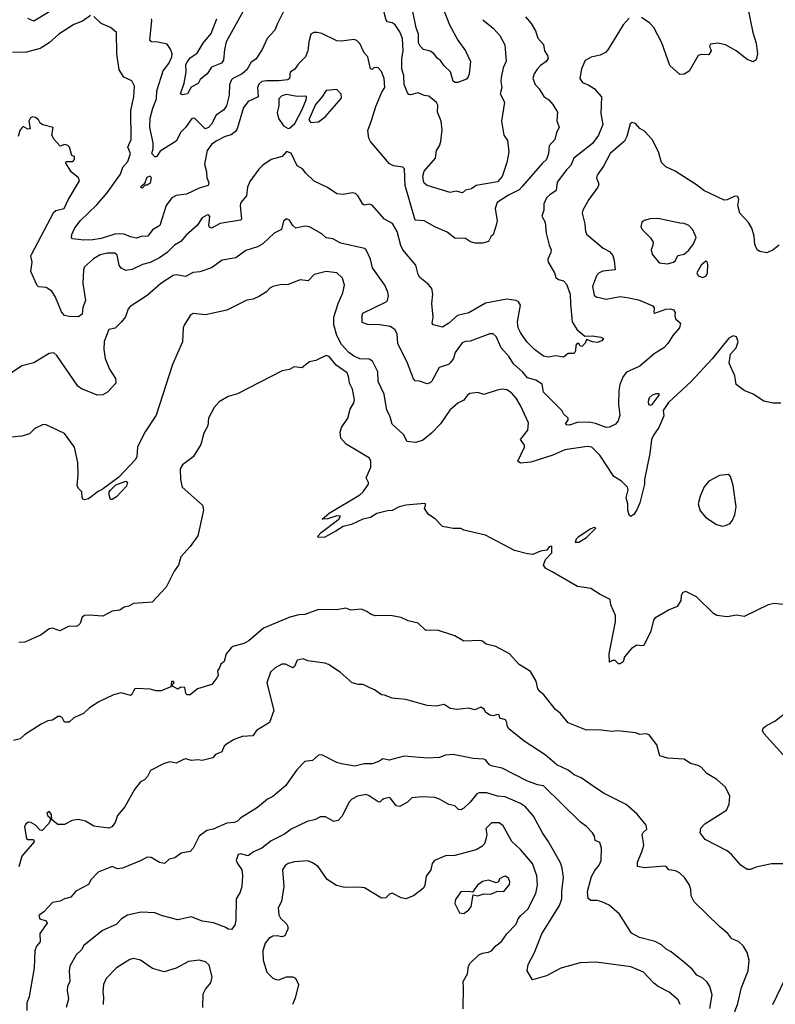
# Model space of a CAD drawing. Extents: x 1771496 to 1971148, y 471553 to 643630.
# Tile 118 of 256: x 1883381 to 1888320, y 517156 to 523589. Entities that reach past the tile are written whole.
import ezdxf

# ---------------------------------------------------------------- set-up
doc = ezdxf.new("R2010")
doc.units = 0

msp = doc.modelspace()

# ---------------------------------------------------------------- linework, layer by layer
at = {"layer": '0CON10XD'}
for points in [[(1885116, 523664), (1885065.7, 523564.3), (1885049.3, 523520.7), (1884998.5, 523465), (1884966.9, 523393.1), (1884925, 523331.9), (1884895, 523312.2), (1884865, 523261.2), (1884835.8, 523234.2), (1884775, 523205.3), (1884765.4, 523195), (1884752.1, 523165), (1884751.4, 523095), (1884732.8, 523025), (1884715, 522999.3), (1884666.4, 522965), (1884635, 522906.7), (1884615, 522883.5), (1884593.8, 522875), (1884525, 522945.6), (1884506.2, 522943.8), (1884465, 522884), (1884435, 522854), (1884404.4, 522795), (1884300.6, 522729.4), (1884275, 522692.5), (1884265, 522693.3), (1884245.8, 522715), (1884253.5, 522745), (1884253.8, 522785), (1884231.1, 522885), (1884234.7, 522945), (1884250.7, 523010.7), (1884275, 523072), (1884278.4, 523125), (1884319.1, 523255), (1884356.9, 523303.1), (1884376.1, 523345), (1884378.8, 523365), (1884366.9, 523396.9), (1884345, 523427.8), (1884285, 523442.3), (1884243.3, 523443.3), (1884233, 523453), (1884245.7, 523585.7), (1884243.8, 523593.8)], [(1886146.6, 523666.6), (1886191.4, 523555), (1886244.4, 523455), (1886295.8, 523385), (1886327.5, 523315), (1886318.8, 523235), (1886313.3, 523215), (1886300.7, 523199.3), (1886245, 523177.5), (1886225, 523177.5), (1886215, 523187.5), (1886197.1, 523247.1), (1886155, 523286.9), (1886131.3, 523321.3), (1886110.9, 523335), (1886087.8, 523367.8), (1886065, 523382.2), (1886020, 523395), (1885998, 523415), (1885987, 523437), (1885987.2, 523495), (1885973.2, 523535), (1885945.3, 523675)], [(1888138.9, 523675), (1888172.2, 523505), (1888194.3, 523434.3), (1888204, 523365), (1888193.6, 523326.4), (1888175, 523313.8), (1888135, 523328.6), (1888114.4, 523345), (1888064.4, 523385), (1887995, 523425.4), (1887945, 523434.4), (1887895, 523429.2), (1887888.6, 523415), (1887899.5, 523385), (1887885, 523358.6), (1887835, 523360.5), (1887815.7, 523354.3), (1887757.7, 523252.3), (1887725, 523232.5), (1887695, 523230), (1887629.7, 523289.7), (1887577.8, 523437.8), (1887525, 523537.5), (1887499.4, 523565), (1887445, 523603.5)], [(1883845, 523616.7), (1883791.5, 523578.5), (1883735, 523558.2), (1883636.9, 523495), (1883575, 523437.5), (1883515, 523399.5), (1883425, 523375.5), (1883335, 523374.4)], [(1887365, 523599.2), (1887325, 523554.2), (1887225, 523392), (1887209.2, 523375), (1887175, 523356.9), (1887117, 523343), (1887077.7, 523322.3), (1887052.3, 523267.7), (1887042.7, 523205), (1887058.8, 523178.8), (1887101.4, 523161.4), (1887135, 523139.1), (1887184.5, 523085), (1887180.4, 522975), (1887191.6, 522905), (1887163.9, 522835), (1887125, 522780.5), (1887003.8, 522685), (1886983.3, 522636.7), (1886955, 522608.5), (1886893.2, 522526.8), (1886888, 522472), (1886845, 522445.3), (1886825, 522424.5), (1886807.4, 522385), (1886806.2, 522345), (1886794.3, 522305), (1886815.7, 522265), (1886821.5, 522195), (1886840.8, 522115), (1886854, 522085), (1886852.3, 522067.7), (1886832, 522025), (1886834.2, 522005), (1886876, 521935), (1886886.2, 521905), (1886902.1, 521892.1), (1886935, 521882.5), (1886955, 521861.2), (1886978.9, 521795), (1886980.2, 521730.2), (1886992.1, 521615), (1887025, 521563.3), (1887075, 521520), (1887125, 521523.3), (1887180, 521515), (1887196.7, 521505), (1887185, 521490), (1887155, 521480), (1887125, 521483.3), (1887085, 521500), (1887076.7, 521475), (1887055, 521454), (1887045, 521457.5), (1887035, 521473.3), (1887025, 521472.5), (1887015, 521462.5), (1887014.2, 521425.8), (1887005, 521408.8), (1886965, 521408.6), (1886935, 521383.6), (1886885, 521393.3), (1886834.2, 521384.2), (1886805, 521390), (1886745, 521434.5), (1886695.6, 521485), (1886653.3, 521545), (1886640, 521575), (1886634.5, 521615.5), (1886653.9, 521723.9), (1886641.5, 521745), (1886625, 521754.7), (1886565, 521763.6), (1886425, 521737.1), (1886316, 521674), (1886243, 521657), (1886186.7, 521605), (1886145, 521580.8), (1886083.3, 521595), (1886076.7, 521605), (1886084, 521645), (1886075.7, 521735), (1886081.9, 521795), (1886075, 521832.5), (1886050.9, 521860.9), (1885997.1, 521905), (1885985.7, 521925), (1885970, 521985), (1885886.1, 522086.1), (1885873, 522113), (1885848.5, 522205), (1885817.8, 522257.8), (1885765, 522285.7), (1885685, 522378), (1885666.4, 522383.6), (1885635, 522376.7), (1885625, 522382.5), (1885592.9, 522435), (1885575, 522452.5), (1885555, 522456.9), (1885495, 522446), (1885455, 522450.8), (1885392.8, 522492.8), (1885305, 522534.3), (1885251.2, 522585), (1885228.8, 522615), (1885195, 522634), (1885175.5, 522675), (1885155, 522716.7), (1885125, 522726.7), (1885097.5, 522695), (1885025, 522674.6), (1884971.5, 522638.5), (1884945, 522613.1), (1884885, 522531.1), (1884869.7, 522495), (1884863, 522437), (1884826.6, 522393.4), (1884823.3, 522375), (1884832, 522285), (1884825, 522278), (1884692.5, 522257.5), (1884635, 522227.5), (1884622.9, 522232.9), (1884618, 522245), (1884623.2, 522303.2), (1884615, 522314), (1884605, 522310.6), (1884574, 522295), (1884540.8, 522245), (1884468.7, 522181.3), (1884435, 522140), (1884394.1, 522115.9), (1884345, 522067.3), (1884295, 522032.5), (1884235, 522001.8), (1884185, 521988.2), (1884115.6, 521955.6), (1884075, 521950), (1884045, 521964.4), (1884031.5, 521985), (1884019.6, 522049.6), (1884004.3, 522064.3), (1883955, 522062.7), (1883907.6, 522052.4), (1883864.1, 522025.9), (1883805.7, 521975), (1883798.1, 521955), (1883794.4, 521865), (1883811.9, 521755), (1883795, 521707.5), (1883789.5, 521665), (1883765, 521647.5), (1883705, 521649.1), (1883675, 521656.7), (1883655, 521680.8), (1883615.4, 521775), (1883591.1, 521815), (1883555, 521838.5), (1883505, 521844.2), (1883495, 521852), (1883453.6, 521943.6), (1883463.1, 522005), (1883454.4, 522045), (1883457.8, 522055), (1883605, 522331.9), (1883618.2, 522341.8), (1883671.4, 522355), (1883699.1, 522410.9), (1883773.1, 522535), (1883765.8, 522555), (1883718.8, 522595), (1883680, 522655), (1883688.3, 522661.7), (1883728.3, 522661.7), (1883740, 522675), (1883740, 522695), (1883721.7, 522701.7), (1883707.5, 522755), (1883696.4, 522766.4), (1883675, 522772.5), (1883645, 522762.5), (1883607.5, 522805), (1883592.5, 522835), (1883600, 522885), (1883531.7, 522901.7), (1883515, 522912.5), (1883504.2, 522935), (1883485, 522950.6), (1883465, 522954.2), (1883452.4, 522947.6), (1883440.8, 522925), (1883450, 522875), (1883435, 522872.5), (1883405, 522890), (1883395, 522882.5), (1883383.3, 522865), (1883371.2, 522825)], [(1883577.9, 523642.1), (1883475, 523580), (1883435.5, 523595.5)], [(1886686.6, 523606.6), (1886724.7, 523564.7), (1886753.1, 523515), (1886768.3, 523468.3), (1886805, 523426), (1886811.5, 523385), (1886831.4, 523355), (1886835.8, 523335), (1886822.5, 523315), (1886785, 523288.5), (1886763.8, 523265), (1886744.5, 523235), (1886735.8, 523205), (1886749.2, 523165), (1886776.8, 523136.8), (1886807.9, 523087.9), (1886840, 523065), (1886865.8, 523035), (1886896.7, 522985), (1886891.7, 522928.3), (1886906, 522885), (1886888.6, 522851.4), (1886878, 522805), (1886841.8, 522765), (1886836.3, 522713.7), (1886825, 522676.2), (1886797.9, 522652.1), (1886665, 522497.8), (1886645, 522477.9), (1886575, 522442.5), (1886501.4, 522395), (1886489.2, 522355), (1886500.8, 522275), (1886496.1, 522246.1), (1886475.9, 522184.1), (1886462.5, 522175), (1886445, 522140), (1886405, 522128), (1886357.7, 522127.7), (1886327.7, 522137.7), (1886295, 522158.8), (1886225, 522161.2), (1886175, 522200), (1886094.6, 522234.6), (1886025, 522274), (1885965, 522280), (1885900.6, 522505), (1885895.6, 522615), (1885885, 522625.6), (1885825, 522634.2), (1885797.6, 522647.6), (1885673.2, 522793.2), (1885662.9, 522815), (1885657.6, 522865), (1885680.4, 522929.6), (1885709.1, 523020.9), (1885749.1, 523115), (1885768.1, 523145), (1885764.2, 523205), (1885745, 523250), (1885725, 523273.3), (1885715, 523276.7), (1885695, 523273.3), (1885685, 523263.3), (1885675, 523267.5), (1885656.8, 523345), (1885633, 523373), (1885605, 523432.5), (1885585, 523453.5), (1885565, 523460.4), (1885485, 523449.4), (1885455, 523450.9), (1885355, 523498.6), (1885325.7, 523505.7), (1885304.3, 523505.7), (1885285, 523493.3), (1885271.1, 523445), (1885265.5, 523384.5), (1885250, 523345), (1885202.2, 523297.8), (1885180, 523265), (1885149.2, 523245), (1885145, 523204.3), (1885133.8, 523196.2), (1885075, 523188.4), (1884995, 523189.7), (1884965, 523184.4), (1884945, 523166.9), (1884935, 523146.7), (1884938.9, 523085), (1884875, 523053.2), (1884845.2, 523014.8), (1884803.4, 522876.6), (1884792, 522858), (1884763.6, 522836.4), (1884725, 522826.4), (1884664.6, 522795), (1884635, 522772.3), (1884606.2, 522735), (1884590, 522645), (1884602.9, 522595), (1884604.3, 522555), (1884617.1, 522525), (1884614.1, 522505.9), (1884555, 522487.8), (1884471.7, 522448.3), (1884405, 522440), (1884375, 522424.5), (1884339.6, 522375), (1884296.7, 522245), (1884249.4, 522215), (1884218, 522175), (1884175, 522171.8), (1884145, 522161.2), (1884105, 522169.3), (1884065, 522186.7), (1884035, 522190.2), (1884002.7, 522187.3), (1883915, 522159.7), (1883859.2, 522150.8), (1883798, 522148), (1883765, 522153.1), (1883726.1, 522156.1), (1883720, 522165), (1883721.9, 522185), (1883739.1, 522225), (1883776.3, 522273.7), (1883885, 522378.5), (1883953.2, 522456.8), (1884039.8, 522580.2), (1884054.6, 522625), (1884087.2, 522662.8), (1884106.2, 522715), (1884088.9, 522755), (1884110.7, 522805), (1884108, 522995), (1884127.3, 523085), (1884132.2, 523155), (1884115, 523188.9), (1884062.4, 523212.4), (1884031.3, 523261.3), (1884015.5, 523365), (1884015, 523506), (1883975, 523538.5), (1883915, 523563.8), (1883865, 523610.6)], [(1884840.5, 523639.5), (1884731.9, 523445), (1884718.9, 523395), (1884714.3, 523325), (1884701.4, 523305), (1884635, 523279.5), (1884605.7, 523235), (1884561.9, 523198.1), (1884547.2, 523172.8), (1884503.1, 523146.9), (1884478.8, 523105), (1884445, 523098.8), (1884433.3, 523105), (1884455.7, 523174.3), (1884469.1, 523245), (1884468.2, 523295), (1884475, 523311.4), (1884495, 523339.2), (1884540.8, 523369.2), (1884580.4, 523435), (1884632.1, 523497.9), (1884670.5, 523595)], [(1886408.9, 523588.9), (1886475, 523534.4), (1886519.4, 523485), (1886551.1, 523425), (1886561.4, 523318.6), (1886541.4, 523275), (1886529.1, 523210.9), (1886525.7, 523185), (1886531.4, 523145), (1886522.3, 523105), (1886550.3, 523050.3), (1886531.1, 522925), (1886545.7, 522835), (1886568.7, 522798.7), (1886578.9, 522725), (1886564.6, 522655), (1886535, 522564.3), (1886505, 522529.7), (1886365, 522505.8), (1886335, 522483.8), (1886295.4, 522474.6), (1886275, 522458), (1886235, 522468.9), (1886195, 522460.5), (1886045, 522505.8), (1886025, 522520), (1886019.4, 522535), (1886016.8, 522566.8), (1886025, 522600), (1886099.4, 522685), (1886105.5, 522734.5), (1886125.3, 522764.7), (1886133.1, 522793.1), (1886141.7, 522868.3), (1886136.9, 522925), (1886112.5, 522985), (1886115, 523030), (1886105, 523047.5), (1886055, 523090), (1886025, 523093.8), (1885985, 523110.6), (1885935, 523097.5), (1885925, 523098.9), (1885915, 523110), (1885894.8, 523165), (1885891.3, 523225), (1885879.5, 523265), (1885878.4, 523335), (1885888.4, 523385), (1885883.1, 523465), (1885865, 523509.4), (1885834.4, 523555), (1885815, 523567.9), (1885785.4, 523575.4), (1885775.4, 523585.4), (1885762.3, 523645)], [(1885135, 522878.8), (1885145, 522880), (1885178.7, 522911.3), (1885228.5, 523001.5), (1885254.5, 523065), (1885255.6, 523085), (1885249.1, 523089.1), (1885195, 523086), (1885125, 523100.6), (1885095, 523091.1), (1885075, 523071.4), (1885075.2, 523025), (1885063.1, 522983.1), (1885072.4, 522942.4), (1885105.7, 522895.7), (1885135, 522878.8)], [(1885285, 522918), (1885335, 522921.9), (1885378, 522955), (1885484.3, 523075), (1885482.2, 523102.2), (1885455, 523133.3), (1885385, 523126), (1885357.1, 523082.9), (1885314.5, 523035), (1885270.8, 522935), (1885285, 522918)], [(1888345, 522116.2), (1888305, 522084.6), (1888265, 522066), (1888217.5, 522075), (1888200, 522085), (1888185, 522120), (1888180.8, 522175), (1888165.6, 522225.6), (1888143.4, 522263.4), (1888086.7, 522325), (1888074.3, 522375), (1888080.8, 522415), (1888075, 522433.3), (1888055, 522435.8), (1888005, 522411.2), (1887985, 522410), (1887852.6, 522472.6), (1887805, 522510), (1887665, 522600), (1887605, 522628), (1887575, 522656.7), (1887555.6, 522725), (1887514.4, 522805), (1887465, 522860), (1887435, 522878.8), (1887405, 522911.2), (1887385, 522916.7), (1887371.7, 522908.3), (1887348.9, 522825), (1887333.3, 522795), (1887240, 522715), (1887197.4, 522632.6), (1887155, 522573.8), (1887150, 522555), (1887165.8, 522515), (1887160.8, 522495), (1887100.8, 522415), (1887061.4, 522345), (1887057.1, 522325), (1887075.6, 522255), (1887078.1, 522205), (1887085, 522188), (1887195, 522096), (1887236.2, 522075), (1887257, 522047), (1887266.2, 522015), (1887272.5, 521955), (1887192.5, 521945), (1887168.8, 521935), (1887150.8, 521915), (1887124.3, 521845), (1887135, 521788.8), (1887148.7, 521778.7), (1887215, 521762.1), (1887305, 521780), (1887362.2, 521772.2), (1887425, 521758.9), (1887518.9, 521718.9), (1887526.9, 521706.9), (1887526.4, 521676.4), (1887532.3, 521672.3), (1887605, 521697.5), (1887635, 521698.6), (1887655, 521692), (1887665.6, 521675.6), (1887662.3, 521655), (1887667.3, 521635), (1887699.3, 521605), (1887694.1, 521575.9), (1887649.2, 521525), (1887617.2, 521472.8), (1887592, 521445), (1887528.8, 521405), (1887435, 521325.7), (1887348, 521285), (1887325, 521258), (1887304.4, 521205), (1887297.5, 521165), (1887295.5, 521075.5), (1887304.4, 521005), (1887292.5, 520967.5), (1887274.5, 520945.5), (1887235, 520926.7), (1887215, 520923.6), (1887145, 520950.8), (1887105, 520959.3), (1887025, 520956.5), (1886975, 520940.5), (1886955, 520940.8), (1886948.8, 520945), (1886965, 520973.3), (1886965.5, 520985.5), (1886935, 521014), (1886924.6, 521034.6), (1886805.3, 521155), (1886795, 521206.9), (1886755, 521233.5), (1886699.1, 521249.1), (1886670, 521285), (1886609.4, 521339.4), (1886580.4, 521385), (1886527.3, 521445), (1886495, 521518.8), (1886475.6, 521535.6), (1886455, 521536.9), (1886325, 521488.9), (1886295, 521486), (1886273.4, 521476.6), (1886228.1, 521415), (1886216.2, 521375), (1886193.9, 521346.1), (1886183.6, 521336.4), (1886123.7, 521316.3), (1886075, 521226.7), (1886065, 521216.2), (1886045, 521210), (1885995, 521226.7), (1885965, 521230), (1885955, 521243.3), (1885915.4, 521345.4), (1885853.6, 521473.6), (1885847.3, 521537.3), (1885833.3, 521565), (1885802.5, 521585), (1885735, 521594.7), (1885656.6, 521596.6), (1885619.3, 521609.3), (1885619.5, 521655), (1885625, 521670.8), (1885775.6, 521745), (1885786.2, 521755), (1885791.1, 521785), (1885788, 521808), (1885768.6, 521855), (1885687.8, 521967.8), (1885673.1, 522025), (1885646.5, 522085), (1885635, 522093.5), (1885479.3, 522129.3), (1885427.1, 522157.1), (1885383.6, 522163.6), (1885355, 522190), (1885275, 522236.2), (1885245, 522238.8), (1885186.7, 522226.7), (1885166.7, 522245), (1885145, 522278.8), (1885125, 522288), (1885105, 522273.3), (1885091.7, 522218.3), (1885045, 522194), (1884971.2, 522125), (1884935.5, 522104.5), (1884859.7, 522080.3), (1884795, 522033.8), (1884705, 522017.5), (1884635, 521967.5), (1884559.3, 521940.7), (1884515, 521937.8), (1884465, 521911.2), (1884405, 521920.7), (1884385, 521916.5), (1884304.6, 521865.4), (1884215, 521786.7), (1884104.4, 521715.6), (1884090.9, 521699.1), (1884072, 521648), (1884047.1, 521615), (1884005, 521572.9), (1883963.8, 521565), (1883934.6, 521485.4), (1883930.5, 521435), (1883940, 521375), (1883969.4, 521305), (1884006.7, 521245), (1884009.4, 521215), (1883954.7, 521155.3), (1883925, 521138.8), (1883887.5, 521135), (1883846.1, 521153.9), (1883785, 521176.9), (1883761.4, 521195), (1883625, 521394.3), (1883605, 521411.8), (1883575, 521406.9), (1883475, 521346), (1883395, 521326.2), (1883328.3, 521281.7)], [(1884185, 522490), (1884175, 522490), (1884175, 522500), (1884199.3, 522520.7), (1884215, 522560), (1884235, 522567.5), (1884240, 522555), (1884235, 522520), (1884215, 522507.5), (1884201.7, 522508.3), (1884185, 522490)], [(1887615, 521993.6), (1887655, 522005.5), (1887667.1, 522015), (1887682.4, 522047.6), (1887725, 522057.8), (1887755, 522083.9), (1887785.8, 522125), (1887801.8, 522165), (1887781.1, 522215), (1887755, 522244.4), (1887725, 522257.9), (1887695, 522258.6), (1887555, 522289.2), (1887502.7, 522287.3), (1887462.3, 522277.7), (1887446.7, 522265), (1887441.2, 522235), (1887450.8, 522215), (1887503, 522163), (1887520.7, 522135), (1887520, 522115), (1887508.7, 522085), (1887515, 522055.8), (1887560.6, 522000.6), (1887615, 521993.6)], [(1887845, 521903.8), (1887866.7, 521915), (1887876, 521935), (1887879.5, 521989.5), (1887875, 522007.5), (1887865, 522011.2), (1887835, 521984), (1887805.8, 521935), (1887814.4, 521914.4), (1887845, 521903.8)], [(1888355, 521084), (1888305, 521084.3), (1888245, 521097.1), (1888175, 521141.2), (1888115, 521166), (1888063.8, 521205), (1888055, 521262.5), (1888017.5, 521345), (1888027, 521403), (1888063.8, 521445), (1888076, 521485), (1888065, 521517.5), (1888045, 521523.3), (1888015, 521506.9), (1887906.5, 521373.5), (1887769.2, 521225), (1887621.7, 521088.3), (1887586.2, 521035), (1887590.2, 520999.8), (1887557.4, 520925), (1887523.1, 520875), (1887510.8, 520845), (1887500, 520755), (1887465.7, 520585), (1887465.5, 520555), (1887435, 520432.5), (1887415, 520386.7), (1887395, 520356.7), (1887375, 520342.5), (1887365, 520352.5), (1887356, 520385), (1887355.8, 520425), (1887345.6, 520465), (1887357, 520517), (1887354.2, 520535), (1887314, 520574), (1887265, 520603.1), (1887173.5, 520743.5), (1887121.4, 520795), (1887090.8, 520800.8), (1886945, 520779.1), (1886865, 520743.5), (1886722.3, 520697.7), (1886655, 520691.1), (1886636.7, 520705), (1886680.6, 520795), (1886679.5, 520809.5), (1886654.4, 520845), (1886702.3, 520907.7), (1886705.9, 520954.1), (1886655, 521068.7), (1886625, 521116.9), (1886595, 521150.3), (1886565, 521170.7), (1886535.3, 521175.3), (1886501.1, 521168.9), (1886415, 521140), (1886375, 521152.5), (1886323.9, 521146.1), (1886306.1, 521133.9), (1886285, 521103.3), (1886245, 521083.8), (1886192.4, 521037.6), (1886130.8, 520949.2), (1886071.8, 520888.2), (1886015, 520840), (1885965, 520825.8), (1885913, 520833), (1885889.5, 520879.5), (1885816.7, 520945), (1885802.9, 520995), (1885779.8, 521039.8), (1885774.6, 521075.4), (1885763.1, 521143.1), (1885724.4, 521225), (1885722.3, 521287.7), (1885686.7, 521356.7), (1885665, 521370), (1885605, 521374), (1885565, 521390), (1885531.5, 521415), (1885485.5, 521465.5), (1885455, 521526), (1885434.7, 521595), (1885434.7, 521645), (1885463.2, 521735), (1885493.2, 521805), (1885503.8, 521855), (1885490.4, 521900.4), (1885455, 521935.6), (1885385, 521942.9), (1885306.6, 521923.4), (1885267, 521883), (1885215, 521890), (1885135, 521858.6), (1885083, 521857), (1885035, 521845.7), (1885016, 521835), (1884995, 521810.8), (1884948.7, 521781.3), (1884908.3, 521761.7), (1884865, 521755.4), (1884844.2, 521745.8), (1884735, 521691.4), (1884595, 521659.4), (1884515, 521670), (1884496, 521655), (1884456.1, 521593.9), (1884450, 521575), (1884446.2, 521485), (1884380, 521335), (1884274.3, 521005.7), (1884200.8, 520895), (1884164.4, 520825), (1884151.4, 520795), (1884146.9, 520735), (1884138.6, 520715), (1884029.8, 520600.2), (1883921.5, 520518.5), (1883893.7, 520506.3), (1883830.9, 520459.1), (1883805, 520452.3), (1883795, 520456.7), (1883788.8, 520468.8), (1883787.9, 520505), (1883765, 520525.7), (1883756.5, 520545), (1883762.9, 520615), (1883760.5, 520695), (1883740.6, 520795), (1883675.4, 520885.4), (1883555, 520940.8), (1883535, 520944), (1883481.3, 520918.7), (1883445, 520883.8), (1883395, 520867.5), (1883325, 520861.2)], [(1885447.3, 520247.3), (1885375, 520208.8), (1885331.2, 520205), (1885330, 520215), (1885351.8, 520238.2), (1885466.2, 520325), (1885477.5, 520345), (1885455, 520347.8), (1885395, 520327.5), (1885357.5, 520325), (1885403.8, 520365), (1885604.4, 520485), (1885625.7, 520505), (1885660, 520555), (1885661.2, 520565), (1885646, 520595), (1885675.9, 520665.9), (1885676.7, 520705), (1885667.5, 520725), (1885515.6, 520815.6), (1885480, 520855), (1885475.9, 520894.1), (1885484.3, 520925), (1885526.9, 520985), (1885540.8, 521045), (1885565.6, 521084.4), (1885570.6, 521105), (1885556.2, 521175), (1885536.2, 521215), (1885532.3, 521247.7), (1885521.6, 521281.6), (1885450.5, 521330.5), (1885405, 521388.6), (1885385, 521394), (1885317.7, 521362.3), (1885275, 521352.5), (1885225, 521313.8), (1885175, 521320), (1885145, 521302.5), (1885096.1, 521293.9), (1884805, 521144.2), (1884745, 521127.5), (1884685, 521092.5), (1884653.3, 521055), (1884615.8, 520985), (1884610.8, 520935), (1884585, 520887.5), (1884565, 520813.3), (1884515, 520733.3), (1884445, 520681.2), (1884430.8, 520655), (1884432, 520585), (1884443.3, 520535), (1884575.8, 520415.8), (1884583.3, 520383.3), (1884545, 520216.7), (1884495, 520146.7), (1884435, 520078.8), (1884418.5, 520025), (1884390, 519985), (1884339.7, 519880.3), (1884247.3, 519782.7), (1884125.9, 519774.1), (1884095, 519756.7), (1884065, 519750), (1884035, 519731.2), (1883985, 519724), (1883925, 519691.2), (1883835, 519698.8), (1883804.2, 519695.8), (1883788.8, 519685), (1883775.9, 519644.1), (1883755.8, 519624.2), (1883705, 519626.2), (1883643.6, 519596.4), (1883595, 519613.1), (1883575, 519609.5), (1883521.3, 519568.7), (1883415, 519522.5), (1883375, 519520)], [(1887505, 521069.2), (1887515, 521074.2), (1887560, 521135), (1887560, 521145), (1887540, 521145), (1887515, 521135.6), (1887495, 521118), (1887488.1, 521095), (1887490.8, 521075), (1887505, 521069.2)], [(1883985, 520453.8), (1883974.2, 520454.2), (1883965.6, 520485), (1883965.8, 520504.2), (1883974.3, 520515.7), (1884010.9, 520549.1), (1884075, 520573.3), (1884085, 520566.2), (1884079.5, 520540.5), (1884015, 520471.2), (1883985, 520453.8)], [(1887975, 520280), (1887995, 520283.3), (1888025, 520297.5), (1888040.7, 520319.3), (1888056.1, 520353.9), (1888063.8, 520405), (1888044, 520545), (1888026.7, 520605), (1888015, 520616.7), (1887955, 520611.2), (1887885, 520573.3), (1887855, 520537.5), (1887828, 520475), (1887816.2, 520425), (1887828.8, 520378.8), (1887865.7, 520335.7), (1887935, 520291.2), (1887975, 520280)], [(1888425, 519761.4), (1888314.3, 519774.3), (1888273.6, 519766.4), (1888115, 519690), (1888065, 519697.3), (1888005, 519687.1), (1887937, 519697), (1887915, 519708), (1887805, 519818), (1887735, 519852.5), (1887715, 519846.7), (1887703.6, 519826.4), (1887702.5, 519795), (1887677.5, 519755), (1887625, 519733.8), (1887531.7, 519678.3), (1887523.3, 519665), (1887505.9, 519594.1), (1887459.3, 519500.7), (1887445, 519496.7), (1887415, 519502.5), (1887379.5, 519480.5), (1887333.9, 519426.1), (1887325, 519392.5), (1887305, 519380), (1887295, 519380), (1887273, 519403), (1887255, 519402.5), (1887235, 519390), (1887233.8, 519445), (1887275.8, 519655), (1887275.6, 519695), (1887245.7, 519765), (1887240.7, 519800.7), (1887175, 519832.9), (1887115, 519872.9), (1887027.5, 519885), (1886861.4, 519981.4), (1886818, 520005), (1886805.6, 520025), (1886818.6, 520061.4), (1886860, 520105), (1886858.3, 520148.3), (1886842.5, 520145), (1886827, 520123), (1886785, 520116.9), (1886735, 520095.4), (1886699.2, 520099.2), (1886615, 520121.1), (1886425, 520220), (1886285, 520253.8), (1886265, 520263.8), (1886215, 520263.8), (1886145, 520276.7), (1886097.5, 520327.5), (1886052.5, 520355), (1886027.5, 520395), (1886033.3, 520415), (1886032.5, 520425), (1886026.7, 520426.7), (1885905, 520416.9), (1885862.2, 520405), (1885815, 520381.9), (1885785, 520380.3), (1885715, 520361.8), (1885674.8, 520335.2), (1885625, 520326.4), (1885549.8, 520290.2), (1885495, 520277.5), (1885447.3, 520247.3)], [(1887035, 520174.2), (1887085.5, 520204.5), (1887147.5, 520267.5), (1887135, 520270), (1887115, 520261.2), (1887031.2, 520208.8), (1887018.8, 520195), (1887012.5, 520175), (1887035, 520174.2)], [(1888384.3, 518074.3), (1888294.2, 518074.2), (1888195, 518051.4), (1888155, 518035.8), (1888135, 518035.8), (1888094.5, 518064.5), (1888034.3, 518135), (1888005, 518159.4), (1887861.7, 518231.7), (1887828, 518275), (1887833.4, 518306.6), (1887860, 518335), (1888000, 518425), (1888017.3, 518462.7), (1888023.3, 518515), (1887995, 518573.3), (1887937.5, 518625), (1887872.7, 518662.7), (1887834.5, 518704.5), (1887815, 518716.9), (1887765, 518730), (1887725, 518756.7), (1887616, 518764), (1887565, 518780), (1887545, 518850), (1887495, 518916.2), (1887475, 518922), (1887435, 518918), (1887405, 518930), (1887287.7, 518942.3), (1887252, 518938), (1887165, 518948), (1887085, 518947.5), (1886965, 518994.3), (1886915.4, 519055.4), (1886882.6, 519082.6), (1886807, 519177), (1886779.7, 519199.7), (1886767.7, 519217.7), (1886755.9, 519265.9), (1886719.7, 519329.7), (1886645, 519376.7), (1886582.5, 519445), (1886493.9, 519493.9), (1886429.5, 519509.5), (1886405, 519528), (1886388, 519532), (1886285, 519528.8), (1886225, 519563.3), (1886111.2, 519601.2), (1886035, 519598), (1885985, 519646), (1885921.2, 519661.2), (1885875, 519683.8), (1885805, 519696), (1885705, 519693.3), (1885674.2, 519704.2), (1885651.2, 519721.2), (1885615, 519736.7), (1885545, 519730), (1885513.6, 519743.6), (1885455, 519732.5), (1885335, 519734.2), (1885245, 519702), (1885205, 519701.2), (1885145.9, 519684.1), (1884975, 519612.5), (1884878.7, 519531.3), (1884846.3, 519513.7), (1884775, 519493.8), (1884764.3, 519485.7), (1884730, 519445), (1884717.5, 519395), (1884695, 519377.5), (1884687, 519353), (1884673.3, 519335), (1884677.5, 519305), (1884670.7, 519289.3), (1884637.5, 519245), (1884544.1, 519215.9), (1884495, 519177.5), (1884475, 519177.5), (1884466.4, 519186.4), (1884460, 519225), (1884435, 519226.7), (1884415, 519214.3), (1884380, 519235), (1884380, 519245), (1884390, 519255), (1884385, 519266.7), (1884373.3, 519265), (1884369.4, 519230.6), (1884305, 519204), (1884272.7, 519202.7), (1884235, 519213.8), (1884145, 519218.8), (1884134.2, 519215.8), (1884125, 519202.5)], [(1888046.7, 517085), (1888075, 517160), (1888099.1, 517265), (1888120.9, 517319.1), (1888143.1, 517375), (1888149.2, 517445), (1888136, 517495), (1888111.2, 517535), (1888080, 517565), (1888034.5, 517584.5), (1888008.7, 517618.7), (1887955, 517663.8), (1887790, 517825), (1887770, 517865), (1887768, 517905), (1887757.7, 517937.7), (1887726.2, 517985), (1887694.3, 518014.3), (1887668, 518028), (1887624.5, 518034.5), (1887606.2, 518055), (1887595, 518058.6), (1887465, 518046.9), (1887420, 518055), (1887419.2, 518085), (1887448.3, 518151.7), (1887459.4, 518195), (1887450, 518265), (1887455, 518278.8), (1887479.4, 518300.6), (1887476.4, 518326.4), (1887417.2, 518397.2), (1887345, 518462), (1887202, 518532), (1887151.2, 518565), (1887051.2, 518635), (1887005, 518654.4), (1886965, 518684.4), (1886891.2, 518721.2), (1886815.7, 518785), (1886677.5, 518875), (1886578.8, 518955), (1886566.2, 518975), (1886565, 518997.5), (1886555.7, 519015), (1886520, 519025), (1886515, 519046.7), (1886505, 519050), (1886475, 519040), (1886455, 519043.8), (1886426.7, 519065), (1886416.2, 519085), (1886395, 519096), (1886355, 519080), (1886315, 519090), (1886241.2, 519081.2), (1886195, 519089.2), (1886155, 519114.2), (1886104.2, 519104.2), (1886045, 519108), (1885905, 519146.2), (1885815, 519156.2), (1885766.4, 519176.4), (1885745, 519177.5), (1885701.2, 519211.2), (1885665, 519226.2), (1885625.7, 519245.7), (1885595, 519245.8), (1885555, 519256), (1885475.4, 519325.4), (1885400, 519375), (1885375, 519384.4), (1885265, 519400.6), (1885235, 519412.9), (1885195, 519403.8), (1885177.8, 519362.2), (1885165.6, 519354.4), (1885118.3, 519378.3), (1885095, 519378.7), (1885050.4, 519355), (1885020.3, 519325), (1884996.5, 519255), (1885042.5, 519075), (1885013.2, 518996.8), (1884929.2, 518945), (1884905, 518910.8), (1884835.3, 518904.7), (1884783.8, 518885), (1884733.8, 518855), (1884718.8, 518841.2), (1884703.3, 518805), (1884661.7, 518788.3), (1884643.6, 518766.4), (1884575, 518748.8), (1884545, 518753.8), (1884505, 518749.2), (1884465, 518760), (1884452.5, 518755), (1884405, 518732), (1884365, 518740), (1884325, 518730), (1884237, 518683), (1884217.5, 518645), (1884197.3, 518622.7), (1884171.7, 518608.3), (1884131.7, 518558.3), (1884068.8, 518445), (1884021.1, 518388.9), (1884005, 518342.5), (1883984, 518316), (1883965, 518306.2), (1883865, 518320), (1883811.7, 518351.7), (1883765, 518362.5), (1883725, 518355.8), (1883675, 518331.2), (1883630.7, 518330.7), (1883591.7, 518361.7), (1883590, 518395), (1883575, 518416.2), (1883558.8, 518405), (1883565, 518387.5), (1883580, 518375), (1883580, 518355), (1883570, 518335), (1883528.3, 518291.7), (1883515, 518292.5), (1883483.8, 518325), (1883455, 518343.8), (1883440, 518345), (1883422.5, 518335), (1883413.3, 518315), (1883425, 518240), (1883435, 518233.3), (1883472.5, 518232.5), (1883476.7, 518216.7), (1883395, 518122.9), (1883376.7, 518053.3)], [(1884125, 519202.5), (1884115, 519180), (1884105, 519174), (1884045, 519190.9), (1883995, 519177.8), (1883899.1, 519130.9), (1883837.7, 519092.3), (1883797.5, 519055), (1883735, 519026.7), (1883705, 519000), (1883675, 519000), (1883659.3, 519029.3), (1883646.4, 519036.4), (1883630, 519035), (1883597, 519013), (1883565, 519006.7), (1883522.5, 518985), (1883413.8, 518916.2), (1883385, 518891.2), (1883341.7, 518878.3)], [(1888370.8, 518785), (1888243.8, 518925), (1888236, 518945), (1888240.9, 518959.1), (1888262.4, 518977.6), (1888316, 519005), (1888405, 519074.3)], [(1887891.2, 517128.8), (1887906.6, 517216.6), (1887891.1, 517271.1), (1887875, 517300), (1887845, 517325.8), (1887806.6, 517346.6), (1887776, 517385), (1887718, 517435), (1887638, 517498), (1887605.4, 517515.4), (1887576.2, 517545), (1887535.5, 517565.5), (1887432.6, 517592.6), (1887380.7, 517620.7), (1887302, 517745), (1887233, 517803), (1887185, 517825.7), (1887155, 517834.2), (1887115, 517834), (1887095.9, 517845.9), (1887093.1, 517893.1), (1887118.6, 517991.4), (1887140.2, 518029.8), (1887169.5, 518065), (1887180.6, 518095), (1887184, 518175), (1887172, 518212), (1887142.5, 518225), (1887138, 518255), (1887124, 518275), (1887085, 518317.5), (1887045.4, 518345.4), (1886805, 518582.5), (1886765, 518589.4), (1886695, 518616.4), (1886535, 518698.6), (1886470.7, 518710.7), (1886451.1, 518721.1), (1886425, 518754), (1886415, 518756.9), (1886345, 518761.4), (1886215, 518787.1), (1886165, 518783.3), (1886125, 518769.1), (1886045, 518764), (1885895, 518776.9), (1885795, 518750), (1885755, 518758.8), (1885727.9, 518742.1), (1885685, 518727.5), (1885632.7, 518727.3), (1885572.3, 518712.3), (1885485, 518726), (1885455, 518736.2), (1885355, 518786.2), (1885335, 518783.3), (1885295, 518748.8), (1885245, 518741.2), (1885192.7, 518687.3), (1885117.6, 518582.4), (1885036.6, 518513.4), (1885000, 518495), (1884935, 518442), (1884827, 518373), (1884805, 518352.5), (1884785, 518342.9), (1884735, 518338.6), (1884645, 518300.8), (1884605, 518291.2), (1884555, 518253.3), (1884514.2, 518175), (1884495, 518154), (1884435.8, 518144.2), (1884395, 518113.3), (1884357.5, 518105), (1884327.5, 518075), (1884295, 518082.7), (1884241.2, 518115), (1884215, 518117.9), (1884175, 518094.3), (1884054.3, 518044.3), (1884020.7, 518040.7), (1883985, 518056.7), (1883970, 518050), (1883895, 518020), (1883849.7, 517970.3), (1883831.2, 517938.8), (1883747.5, 517895), (1883715, 517856), (1883674.2, 517845.8), (1883645, 517828.8), (1883595, 517821.2), (1883539.7, 517760.3), (1883506.7, 517735), (1883512.5, 517715), (1883555, 517700), (1883560, 517685), (1883512.8, 517617.2), (1883516.4, 517563.6), (1883492, 517535), (1883481.4, 517505), (1883477.1, 517395), (1883442.5, 517205), (1883429.2, 517165), (1883428, 517115)], [(1887696.9, 517155), (1887684, 517185), (1887626, 517235), (1887555, 517271.9), (1887525, 517294.3), (1887457.1, 517365), (1887375, 517400.9), (1887148.8, 517431.2), (1887045, 517426.9), (1886917.9, 517392.1), (1886825, 517342), (1886732.5, 517315), (1886698, 517375), (1886704.4, 517415), (1886746.9, 517495), (1886794.5, 517615.5), (1886909.3, 517800.7), (1886923.5, 517845), (1886924.5, 517895), (1886935.6, 517985), (1886927.1, 518045), (1886915, 518080), (1886835, 518221.2), (1886797.8, 518275), (1886740, 518385), (1886687.8, 518445), (1886655, 518467.1), (1886555, 518511.8), (1886505, 518515.7), (1886435, 518538.2), (1886385, 518537.3), (1886368.6, 518531.4), (1886325, 518475.9), (1886285, 518436.9), (1886265, 518426.7), (1886249.2, 518429.2), (1886225, 518452.8), (1886185, 518461.9), (1886125, 518496.5), (1886095, 518506.3), (1886015, 518511.1), (1885945, 518505.3), (1885915, 518476.4), (1885865, 518447.1), (1885842.3, 518452.3), (1885805, 518501.4), (1885795, 518505.8), (1885760.8, 518499.2), (1885749.5, 518490.5), (1885735, 518476), (1885725, 518477.8), (1885665, 518518.6), (1885645, 518525.9), (1885588.8, 518515), (1885553.1, 518496.9), (1885533.9, 518476.1), (1885487, 518383), (1885463, 518357), (1885435, 518350.8), (1885381.1, 518381.1), (1885345, 518381.2), (1885315, 518362.9), (1885260.6, 518349.4), (1885155, 518299.2), (1885112, 518268), (1885025, 518224.3), (1884965, 518176.5), (1884908.9, 518151.1), (1884875, 518125.7), (1884825, 518137.8), (1884810, 518135), (1884797.1, 518095), (1884804.3, 518075), (1884833.8, 518035), (1884838, 517995), (1884834, 517925), (1884821.7, 517888.3), (1884795.8, 517845), (1884794.2, 517705), (1884787.6, 517672.4), (1884765, 517643.8), (1884745, 517646), (1884727.8, 517657.8), (1884648.8, 517688.8), (1884575, 517699.4), (1884505, 517726.5), (1884415, 517708.6), (1884315, 517734.2), (1884265, 517754.3), (1884175, 517757.5), (1884085, 517738.9), (1884047.1, 517715), (1884012.8, 517677.2), (1883922, 517638), (1883801.2, 517538.8), (1883785, 517511.9), (1883750.3, 517479.7), (1883710, 517405), (1883704.5, 517375), (1883710, 517305), (1883695, 517272.5), (1883691.5, 517245), (1883701.4, 517191.4), (1883686.2, 517135)], [(1886280, 517125), (1886280.8, 517265), (1886278.8, 517305), (1886307.5, 517355), (1886313.8, 517405), (1886326.2, 517425), (1886382, 517478), (1886405, 517490), (1886445, 517495.8), (1886463.8, 517505), (1886492.6, 517537.4), (1886530.8, 517565), (1886564.7, 517615.3), (1886625, 517680), (1886640, 517715), (1886656, 517735), (1886702.6, 517777.4), (1886755, 517880), (1886765.4, 517935), (1886761.5, 517995), (1886733.3, 518075), (1886655, 518168.1), (1886598.7, 518218.7), (1886540.9, 518320.9), (1886515, 518342), (1886465, 518341.9), (1886428, 518305), (1886434.2, 518265), (1886428.3, 518231.7), (1886418.8, 518205), (1886402.7, 518187.3), (1886364.3, 518165.7), (1886282.3, 518142.3), (1886225, 518127.5), (1886165, 518125.6), (1886093.3, 518095), (1886078, 518075), (1886068, 518035), (1886037, 517993), (1886030, 517935), (1886019.4, 517915), (1885955.8, 517865), (1885905, 517845.5), (1885875, 517850.5), (1885815, 517880.8), (1885798.6, 517875), (1885775, 517851.4), (1885745, 517848.2), (1885635, 517915.6), (1885595, 517921.9), (1885505, 517919.2), (1885452.7, 517932.7), (1885391.7, 517971.7), (1885331.2, 518055), (1885295, 518080.8), (1885265, 518092.5), (1885176.8, 518086.8), (1885136.7, 518075), (1885116.8, 518063.2), (1885100, 518035), (1885108.1, 517925), (1885092.9, 517827.1), (1885070.8, 517785), (1885075, 517740), (1885085, 517717.5), (1885125, 517682.5), (1885133.3, 517665), (1885133, 517647), (1885115, 517602.5), (1885095, 517596.7), (1885065, 517603.3), (1885035, 517600), (1885010, 517585), (1884985.7, 517554.3), (1884971.5, 517505), (1884973.3, 517445), (1884996, 517365), (1885035.9, 517325.9), (1885055, 517316.7), (1885075, 517316.2), (1885125, 517336.2), (1885166.1, 517336.1), (1885185, 517327.5), (1885203.3, 517285), (1885182.5, 517195), (1885163.3, 517155)], [(1886285, 517750), (1886316.7, 517773.3), (1886331.2, 517795), (1886345, 517870), (1886375, 517863.3), (1886415, 517876.7), (1886460, 517875), (1886505, 517894), (1886545, 517892.5), (1886581.7, 517938.3), (1886583.8, 517955), (1886575, 517980), (1886555, 517992), (1886541.2, 517988.8), (1886517.5, 517975), (1886510, 517955), (1886495, 517950), (1886445, 517966.2), (1886405, 517958.8), (1886373.3, 517935), (1886341.7, 517888.3), (1886313.6, 517893.6), (1886265, 517891.2), (1886228.8, 517841.2), (1886225.6, 517815), (1886255, 517753.1), (1886285, 517750)], [(1884578, 517135), (1884581.1, 517225), (1884595.5, 517255), (1884631.1, 517295), (1884639.4, 517335), (1884620.3, 517410.3), (1884595, 517434.2), (1884555, 517444.3), (1884485.5, 517434.5), (1884405, 517391.4), (1884325, 517367.1), (1884249.7, 517389.7), (1884170.8, 517445), (1884125, 517455.3), (1884101.1, 517448.9), (1884015, 517394.6), (1883947.1, 517325), (1883929.4, 517285), (1883924.3, 517235.7), (1883930, 517205), (1883926.7, 517155)], [(1888304.4, 517155), (1888405, 517368)]]:
    msp.add_lwpolyline(points, dxfattribs=at)

doc.saveas('drawing.dxf')
